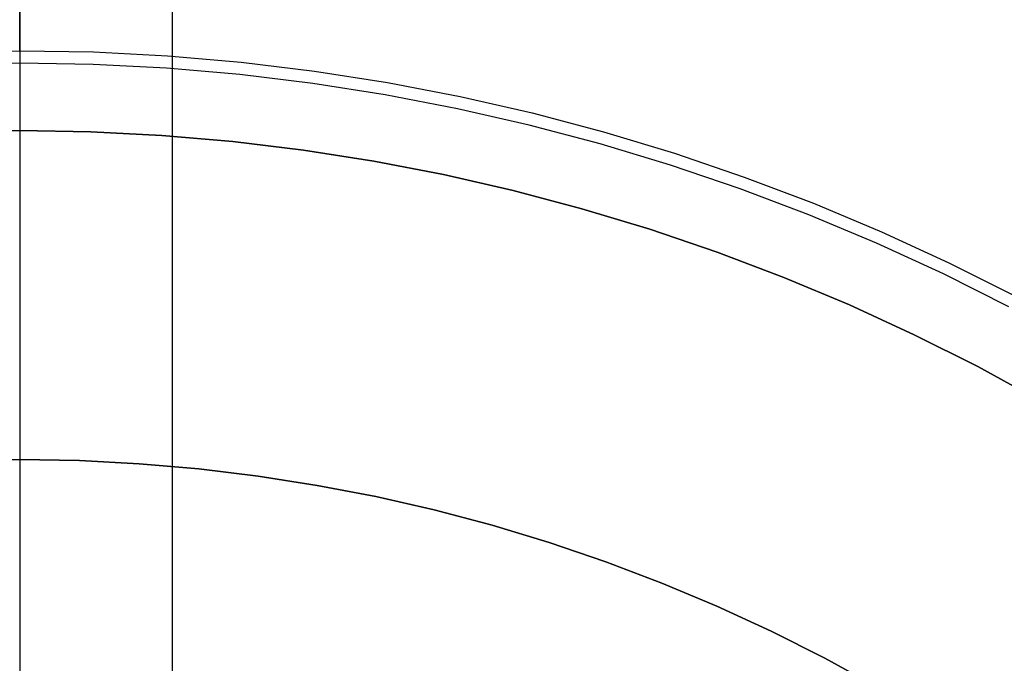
# Model space of a CAD drawing. Header units: millimetres. Extents: x 9001 to 10165, y -167 to 850.
# Tile 124 of 216: x 9582 to 9588, y 493 to 497. Entities that reach past the tile are written whole.
import ezdxf

# ---------------------------------------------------------------- set-up
doc = ezdxf.new("R2010")
doc.units = ezdxf.units.MM
doc.layers.add('1', color=7, linetype='Continuous')
doc.layers.add('COLOR EXT', color=7, linetype='Continuous')

msp = doc.modelspace()

# ---------------------------------------------------------------- linework, layer by layer
at = {"layer": '1', "color": 250, "true_color": 0x111111}
for p, q in [((9581.7702, 502.8525, 225.2), (9581.7702, 496.3405, 225.2)), ((9581.7702, 502.8483, 107.4778), (9581.7702, 490.2458, 107.4778)), ((9581.7702, 501.7737, 145.4778), (9581.7702, 494.1862, 145.4778)), ((9581.7702, 499.6711, 229.4656), (9581.7702, 466.0213, 229.4656)), ((9581.7702, 499.5853, 39.9852), (9581.7702, 496.7819, 39.3074)), ((9581.7702, 496.8635, 105.1278), (9581.7702, 499.5521, 104.4947)), ((9581.2864, 496.8551, 105.1278), (9581.7702, 496.8635, 105.1278)), ((9581.7702, 496.8635, 105.1278), (9581.7702, 490.2458, 105.1278)), ((9581.7702, 496.8635, 105.1278), (9582.2541, 496.8551, 105.1278)), ((9582.2541, 496.8551, 105.1278), (9582.7373, 496.8301, 105.1278)), ((9582.7373, 496.8301, 105.1278), (9583.2194, 496.7884, 105.1278)), ((9581.7702, 496.7819, 39.3074), (9581.2892, 496.7736, 39.3074)), ((9582.2513, 496.7736, 39.3074), (9581.7702, 496.7819, 39.3074)), ((9581.7702, 496.7819, 39.3074), (9581.7702, 492.8458, 39.3074)), ((9582.7317, 496.7487, 39.3074), (9582.2513, 496.7736, 39.3074)), ((9583.2194, 496.7884, 105.1278), (9583.6998, 496.7301, 105.1278)), ((9583.211, 496.7072, 39.3074), (9582.7317, 496.7487, 39.3074)), ((9583.6885, 496.6493, 39.3074), (9583.211, 496.7072, 39.3074)), ((9583.6998, 496.7301, 105.1278), (9584.1778, 496.6552, 105.1278)), ((9584.1638, 496.5748, 39.3074), (9583.6885, 496.6493, 39.3074)), ((9584.1778, 496.6552, 105.1278), (9584.653, 496.5639, 105.1278)), ((9584.6363, 496.484, 39.3074), (9584.1638, 496.5748, 39.3074)), ((9584.653, 496.5639, 105.1278), (9585.1248, 496.4562, 105.1278)), ((9585.1053, 496.377, 39.3074), (9584.6363, 496.484, 39.3074)), ((9585.1248, 496.4562, 105.1278), (9585.5926, 496.3323, 105.1278)), ((9585.5703, 496.2538, 39.3074), (9585.1053, 496.377, 39.3074)), ((9581.3045, 496.3325, 227.8074), (9581.7702, 496.3405, 227.8074)), ((9581.7702, 496.3405, 225.2), (9581.3045, 496.3325, 225.2)), ((9581.3045, 496.3325, 226.5037), (9581.7702, 496.3405, 226.5037)), ((9581.7702, 496.3405, 227.8074), (9581.7702, 496.3405, 225.2)), ((9581.7702, 496.3405, 227.8074), (9582.236, 496.3325, 227.8074)), ((9582.236, 496.3325, 225.2), (9581.7702, 496.3405, 225.2)), ((9581.7702, 496.3405, 227.8074), (9581.7702, 469.3519, 227.8074)), ((9581.7702, 496.3405, 226.5037), (9582.236, 496.3325, 226.5037)), ((9582.236, 496.3325, 227.8074), (9582.7012, 496.3083, 227.8074)), ((9582.7012, 496.3083, 225.2), (9582.236, 496.3325, 225.2)), ((9582.236, 496.3325, 226.5037), (9582.7012, 496.3083, 226.5037)), ((9582.7012, 496.3083, 227.8074), (9583.1653, 496.2682, 227.8074)), ((9583.1653, 496.2682, 225.2), (9582.7012, 496.3083, 225.2)), ((9582.7012, 496.3083, 226.5037), (9583.1653, 496.2682, 226.5037)), ((9585.5926, 496.3323, 105.1278), (9586.0558, 496.1923, 105.1278)), ((9583.1653, 496.2682, 227.8074), (9583.6278, 496.212, 227.8074)), ((9583.6278, 496.212, 225.2), (9583.1653, 496.2682, 225.2)), ((9583.1653, 496.2682, 226.5037), (9583.6278, 496.212, 226.5037)), ((9586.0308, 496.1146, 39.3074), (9585.5703, 496.2538, 39.3074)), ((9583.6278, 496.212, 227.8074), (9584.088, 496.14, 227.8074)), ((9584.088, 496.14, 225.2), (9583.6278, 496.212, 225.2)), ((9583.6278, 496.212, 226.5037), (9584.088, 496.14, 226.5037)), ((9586.0558, 496.1923, 105.1278), (9586.5139, 496.0364, 105.1278)), ((9584.088, 496.14, 227.8074), (9584.5455, 496.052, 227.8074)), ((9584.5455, 496.052, 225.2), (9584.088, 496.14, 225.2)), ((9584.088, 496.14, 226.5037), (9584.5455, 496.052, 226.5037)), ((9586.4863, 495.9597, 39.3074), (9586.0308, 496.1146, 39.3074)), ((9584.5455, 496.052, 227.8074), (9584.9996, 495.9484, 227.8074)), ((9584.9996, 495.9484, 225.2), (9584.5455, 496.052, 225.2)), ((9584.5455, 496.052, 226.5037), (9584.9996, 495.9484, 226.5037)), ((9586.5139, 496.0364, 105.1278), (9586.9663, 495.8648, 105.1278)), ((9584.9996, 495.9484, 227.8074), (9585.45, 495.8291, 227.8074)), ((9585.45, 495.8291, 225.2), (9584.9996, 495.9484, 225.2)), ((9584.9996, 495.9484, 226.5037), (9585.45, 495.8291, 226.5037)), ((9586.9361, 495.7891, 39.3074), (9586.4863, 495.9597, 39.3074)), ((9586.9663, 495.8648, 105.1278), (9587.4126, 495.6777, 105.1278)), ((9585.45, 495.8291, 227.8074), (9585.8959, 495.6944, 227.8074)), ((9585.8959, 495.6944, 225.2), (9585.45, 495.8291, 225.2)), ((9585.45, 495.8291, 226.5037), (9585.8959, 495.6944, 226.5037)), ((9587.3798, 495.6031, 39.3074), (9586.9361, 495.7891, 39.3074)), ((9585.8959, 495.6944, 227.8074), (9586.3369, 495.5443, 227.8074)), ((9586.3369, 495.5443, 225.2), (9585.8959, 495.6944, 225.2)), ((9585.8959, 495.6944, 226.5037), (9586.3369, 495.5443, 226.5037)), ((9587.4126, 495.6777, 105.1278), (9587.8521, 495.4753, 105.1278)), ((9587.8167, 495.4018, 39.3074), (9587.3798, 495.6031, 39.3074)), ((9586.3369, 495.5443, 227.8074), (9586.7725, 495.3791, 227.8074)), ((9586.7725, 495.3791, 225.2), (9586.3369, 495.5443, 225.2)), ((9586.3369, 495.5443, 226.5037), (9586.7725, 495.3791, 226.5037)), ((9587.8521, 495.4753, 105.1278), (9588.2844, 495.2579, 105.1278)), ((9586.7725, 495.3791, 227.8074), (9587.2021, 495.199, 227.8074)), ((9587.2021, 495.199, 225.2), (9586.7725, 495.3791, 225.2)), ((9586.7725, 495.3791, 226.5037), (9587.2021, 495.199, 226.5037)), ((9588.2465, 495.1857, 39.3074), (9587.8167, 495.4018, 39.3074)), ((9587.2021, 495.199, 227.8074), (9587.6252, 495.0041, 227.8074)), ((9587.6252, 495.0041, 225.2), (9587.2021, 495.199, 225.2)), ((9587.2021, 495.199, 226.5037), (9587.6252, 495.0041, 226.5037)), ((9587.6252, 495.0041, 227.8074), (9588.0414, 494.7948, 227.8074)), ((9588.0414, 494.7948, 225.2), (9587.6252, 495.0041, 225.2)), ((9587.6252, 495.0041, 226.5037), (9588.0414, 494.7948, 226.5037)), ((9588.0414, 494.7948, 227.8074), (9588.45, 494.5712, 227.8074)), ((9588.45, 494.5712, 225.2), (9588.0414, 494.7948, 225.2)), ((9588.0414, 494.7948, 226.5037), (9588.45, 494.5712, 226.5037)), ((9581.7702, 494.1862, 145.4778), (9581.3788, 494.1794, 145.4778)), ((9581.3788, 494.1794, 251.5104), (9581.7702, 494.1862, 251.5104)), ((9581.3788, 494.1794, 198.4941), (9581.7702, 494.1862, 198.4941)), ((9581.7702, 494.1862, 251.5104), (9581.7702, 492.3151, 251.5104)), ((9581.7702, 494.1862, 251.5104), (9581.7702, 494.1862, 145.4778)), ((9582.1617, 494.1794, 145.4778), (9581.7702, 494.1862, 145.4778)), ((9581.7702, 494.1862, 251.5104), (9582.1617, 494.1794, 251.5104)), ((9581.7702, 494.1862, 198.4941), (9582.1617, 494.1794, 198.4941)), ((9582.5526, 494.1591, 145.4778), (9582.1617, 494.1794, 145.4778)), ((9582.1617, 494.1794, 251.5104), (9582.5526, 494.1591, 251.5104)), ((9582.1617, 494.1794, 198.4941), (9582.5526, 494.1591, 198.4941)), ((9582.9426, 494.1254, 145.4778), (9582.5526, 494.1591, 145.4778)), ((9582.5526, 494.1591, 251.5104), (9582.9426, 494.1254, 251.5104)), ((9582.5526, 494.1591, 198.4941), (9582.9426, 494.1254, 198.4941)), ((9583.3312, 494.0782, 145.4778), (9582.9426, 494.1254, 145.4778)), ((9582.9426, 494.1254, 251.5104), (9583.3312, 494.0782, 251.5104)), ((9582.9426, 494.1254, 198.4941), (9583.3312, 494.0782, 198.4941)), ((9583.718, 494.0176, 145.4778), (9583.3312, 494.0782, 145.4778)), ((9583.3312, 494.0782, 251.5104), (9583.718, 494.0176, 251.5104)), ((9583.3312, 494.0782, 198.4941), (9583.718, 494.0176, 198.4941)), ((9584.1024, 493.9437, 145.4778), (9583.718, 494.0176, 145.4778)), ((9583.718, 494.0176, 251.5104), (9584.1024, 493.9437, 251.5104)), ((9583.718, 494.0176, 198.4941), (9584.1024, 493.9437, 198.4941)), ((9584.4841, 493.8566, 145.4778), (9584.1024, 493.9437, 145.4778)), ((9584.1024, 493.9437, 251.5104), (9584.4841, 493.8566, 251.5104)), ((9584.1024, 493.9437, 198.4941), (9584.4841, 493.8566, 198.4941)), ((9584.8625, 493.7564, 145.4778), (9584.4841, 493.8566, 145.4778)), ((9584.4841, 493.8566, 251.5104), (9584.8625, 493.7564, 251.5104)), ((9584.4841, 493.8566, 198.4941), (9584.8625, 493.7564, 198.4941)), ((9585.2372, 493.6432, 145.4778), (9584.8625, 493.7564, 145.4778)), ((9584.8625, 493.7564, 251.5104), (9585.2372, 493.6432, 251.5104)), ((9584.8625, 493.7564, 198.4941), (9585.2372, 493.6432, 198.4941)), ((9585.6078, 493.5171, 145.4778), (9585.2372, 493.6432, 145.4778)), ((9585.2372, 493.6432, 251.5104), (9585.6078, 493.5171, 251.5104)), ((9585.2372, 493.6432, 198.4941), (9585.6078, 493.5171, 198.4941)), ((9585.9739, 493.3783, 145.4778), (9585.6078, 493.5171, 145.4778)), ((9585.6078, 493.5171, 251.5104), (9585.9739, 493.3783, 251.5104)), ((9585.6078, 493.5171, 198.4941), (9585.9739, 493.3783, 198.4941)), ((9586.3349, 493.2269, 145.4778), (9585.9739, 493.3783, 145.4778)), ((9585.9739, 493.3783, 251.5104), (9586.3349, 493.2269, 251.5104)), ((9585.9739, 493.3783, 198.4941), (9586.3349, 493.2269, 198.4941)), ((9586.6905, 493.0631, 145.4778), (9586.3349, 493.2269, 145.4778)), ((9586.3349, 493.2269, 251.5104), (9586.6905, 493.0631, 251.5104)), ((9586.3349, 493.2269, 198.4941), (9586.6905, 493.0631, 198.4941)), ((9587.0402, 492.8872, 145.4778), (9586.6905, 493.0631, 145.4778)), ((9586.6905, 493.0631, 251.5104), (9587.0402, 492.8872, 251.5104)), ((9586.6905, 493.0631, 198.4941), (9587.0402, 492.8872, 198.4941)), ((9587.3836, 492.6993, 145.4778), (9587.0402, 492.8872, 145.4778)), ((9587.0402, 492.8872, 251.5104), (9587.3836, 492.6993, 251.5104)), ((9587.0402, 492.8872, 198.4941), (9587.3836, 492.6993, 198.4941))]:
    msp.add_line(p, q, dxfattribs=at)
at = {"layer": 'COLOR EXT', "color": 30, "true_color": 0xff8d00}
msp.add_line((9582.7694, 505.4202, 16.2621), (9582.7694, 465.1334, 16.2621), dxfattribs=at)

doc.saveas('drawing.dxf')
